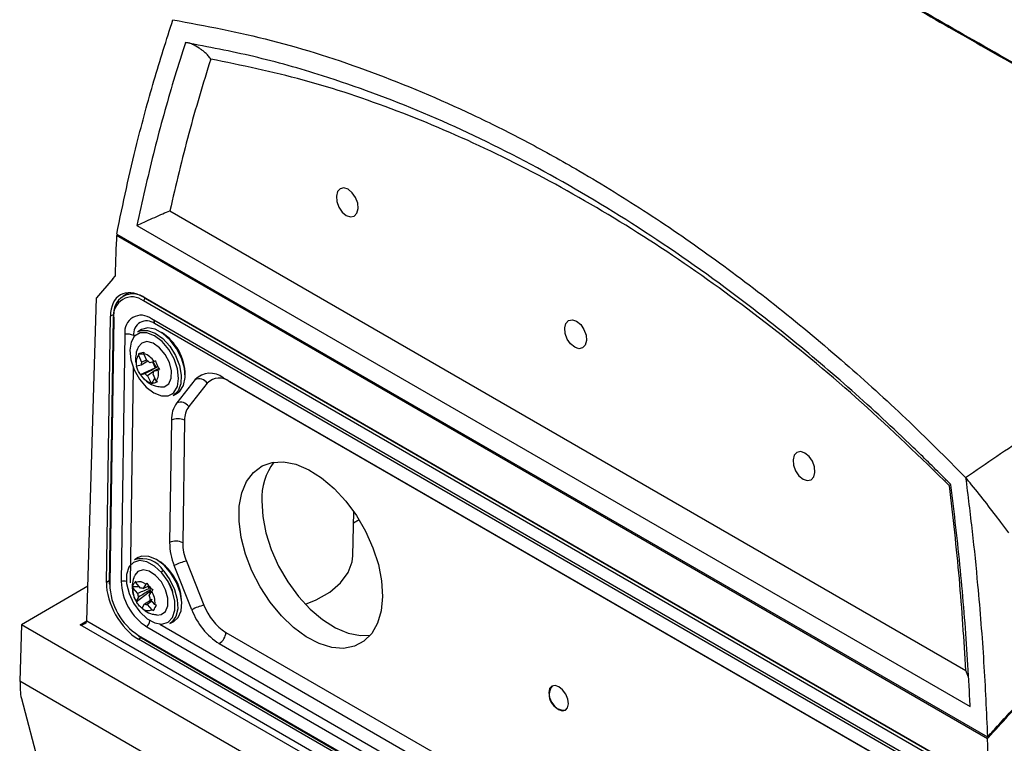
# Model space of a CAD drawing. Header units: millimetres. Extents: x -0.201 to 0.721, y -0.195 to 0.483.
# Tile 149 of 188: x 0.446 to 0.553, y 0.304 to 0.382. Entities that reach past the tile are written whole.
import ezdxf

# ---------------------------------------------------------------- set-up
doc = ezdxf.new("R2010")
doc.units = ezdxf.units.MM

msp = doc.modelspace()

# ---------------------------------------------------------------- linework, layer by layer
at = {"color": 7, "linetype": 'Continuous', "lineweight": 25}
for p, q in [((0.462724, 0.361267), (0.548992, 0.311468)), ((0.459149, 0.35968), (0.549447, 0.307554)), ((0.456944, 0.3586), (0.551341, 0.304108)), ((0.456962, 0.358731), (0.551326, 0.304258)), ((0.456533, 0.353898), (0.45477, 0.351821)), ((0.456533, 0.353898), (0.456781, 0.354191)), ((0.458271, 0.352383), (0.457643, 0.352015)), ((0.453712, 0.316823), (0.45477, 0.351821)), ((0.548256, 0.300468), (0.459868, 0.351492)), ((0.548263, 0.300882), (0.459874, 0.351905)), ((0.460045, 0.351794), (0.460055, 0.351801)), ((0.460045, 0.351794), (0.548433, 0.300771)), ((0.456634, 0.350034), (0.456277, 0.349828)), ((0.455846, 0.320999), (0.456277, 0.349828)), ((0.456556, 0.349724), (0.456124, 0.3209)), ((0.456629, 0.349622), (0.456197, 0.320798)), ((0.547355, 0.299546), (0.460726, 0.349554)), ((0.547698, 0.299029), (0.461069, 0.349038)), ((0.457842, 0.347889), (0.457441, 0.321113)), ((0.459662, 0.34839), (0.459238, 0.348154)), ((0.458808, 0.347732), (0.458805, 0.347572)), ((0.459324, 0.345779), (0.459315, 0.345605)), ((0.459324, 0.345779), (0.459921, 0.345741)), ((0.459911, 0.345765), (0.45992, 0.345939)), ((0.460239, 0.345034), (0.459911, 0.345765)), ((0.459315, 0.345605), (0.459643, 0.344874)), ((0.460341, 0.344953), (0.459591, 0.344549)), ((0.459643, 0.344874), (0.460203, 0.345113)), ((0.461008, 0.34493), (0.460541, 0.344804)), ((0.460831, 0.344882), (0.461112, 0.344257)), ((0.461164, 0.344992), (0.461008, 0.34493)), ((0.458756, 0.344262), (0.458407, 0.320956)), ((0.459123, 0.344423), (0.459107, 0.344439)), ((0.459591, 0.344549), (0.459123, 0.344423)), ((0.459526, 0.343506), (0.461112, 0.344257)), ((0.459542, 0.34349), (0.460009, 0.343616)), ((0.46096, 0.34384), (0.460311, 0.343386)), ((0.461505, 0.344187), (0.46096, 0.343871)), ((0.46096, 0.343871), (0.461427, 0.343997)), ((0.461289, 0.344305), (0.461112, 0.344257)), ((0.461427, 0.343997), (0.461583, 0.344059)), ((0.459526, 0.343506), (0.459542, 0.34349)), ((0.460311, 0.343386), (0.46064, 0.342654)), ((0.46064, 0.342654), (0.46077, 0.342558)), ((0.46077, 0.342558), (0.461101, 0.343113)), ((0.461235, 0.342815), (0.460907, 0.343546)), ((0.461366, 0.342718), (0.461235, 0.342815)), ((0.465474, 0.342968), (0.46346, 0.340447)), ((0.466774, 0.342579), (0.46476, 0.340058)), ((0.540219, 0.301772), (0.468501, 0.343172)), ((0.469196, 0.342771), (0.469196, 0.342743)), ((0.540633, 0.301505), (0.469196, 0.342743)), ((0.463083, 0.341253), (0.463507, 0.341489)), ((0.462682, 0.341272), (0.462953, 0.341416)), ((0.46289, 0.338575), (0.462692, 0.325312)), ((0.464304, 0.338561), (0.464106, 0.325298)), ((0.482537, 0.323895), (0.482639, 0.328686)), ((0.482613, 0.327454), (0.483218, 0.327803)), ((0.459293, 0.323684), (0.458868, 0.323447)), ((0.465101, 0.318037), (0.463196, 0.32282)), ((0.46451, 0.323304), (0.466414, 0.318522)), ((0.453826, 0.320577), (0.446628, 0.316422)), ((0.456128, 0.321162), (0.455846, 0.320999)), ((0.458688, 0.320541), (0.459399, 0.320563)), ((0.458688, 0.320541), (0.458713, 0.320394)), ((0.458713, 0.320394), (0.459223, 0.319808)), ((0.45904, 0.320975), (0.459016, 0.321123)), ((0.45955, 0.32039), (0.45904, 0.320975)), ((0.460098, 0.320797), (0.459841, 0.320341)), ((0.459841, 0.320341), (0.460431, 0.320641)), ((0.460215, 0.32092), (0.460098, 0.320797)), ((0.46051, 0.320371), (0.460317, 0.320592)), ((0.460464, 0.319988), (0.460561, 0.320161)), ((0.460749, 0.32005), (0.460866, 0.320173)), ((0.459319, 0.319413), (0.459062, 0.318957)), ((0.459084, 0.318912), (0.460464, 0.319988)), ((0.459969, 0.318666), (0.460806, 0.31917)), ((0.460464, 0.319988), (0.460616, 0.319814)), ((0.460492, 0.319594), (0.460749, 0.32005)), ((0.461098, 0.318613), (0.460588, 0.319199)), ((0.459062, 0.318957), (0.459084, 0.318912)), ((0.459397, 0.318484), (0.459785, 0.318147)), ((0.459713, 0.31821), (0.459969, 0.318666)), ((0.459735, 0.318165), (0.459713, 0.31821)), ((0.460779, 0.318979), (0.46026, 0.318617)), ((0.46026, 0.318617), (0.46077, 0.318031)), ((0.46077, 0.318031), (0.460934, 0.317962)), ((0.460934, 0.317962), (0.461241, 0.318553)), ((0.461262, 0.318544), (0.461098, 0.318613)), ((0.446628, 0.316422), (0.446443, 0.310298)), ((0.553278, 0.254857), (0.446628, 0.316422)), ((0.453005, 0.316422), (0.453712, 0.31683)), ((0.553278, 0.258538), (0.453005, 0.316422)), ((0.453712, 0.316823), (0.553278, 0.259347)), ((0.460226, 0.316175), (0.546856, 0.266167)), ((0.461644, 0.316477), (0.544776, 0.268488)), ((0.462713, 0.316546), (0.463137, 0.316782)), ((0.459604, 0.315004), (0.459319, 0.31484)), ((0.547708, 0.263816), (0.459319, 0.31484)), ((0.459325, 0.315253), (0.547714, 0.264229)), ((0.459377, 0.315134), (0.547765, 0.264111)), ((0.46879, 0.315589), (0.540507, 0.274189)), ((0.46807, 0.314371), (0.539788, 0.272971)), ((0.549275, 0.310721), (0.548992, 0.311468)), ((0.553278, 0.248626), (0.446443, 0.310298)), ((0.446505, 0.310262), (0.446505, 0.309332)), ((0.446631, 0.308425), (0.451713, 0.289272))]:
    msp.add_line(p, q, dxfattribs=at)
at = {"color": 7, "linetype": 'Continuous', "lineweight": 25, "flags": 128}
for points in [[(0.482048, 0.363589), (0.481589, 0.363741), (0.481184, 0.363655), (0.480896, 0.363344), (0.480767, 0.362854), (0.480817, 0.362261), (0.481039, 0.361654), (0.481399, 0.361127), (0.481842, 0.360759), (0.482301, 0.360606), (0.482706, 0.360692), (0.482994, 0.361004), (0.483123, 0.361493), (0.483073, 0.362087), (0.482851, 0.362693), (0.482491, 0.363221), (0.482048, 0.363589)], [(0.506796, 0.349302), (0.50724, 0.348934), (0.5076, 0.348407), (0.507822, 0.3478), (0.507872, 0.347207), (0.507743, 0.346717), (0.507454, 0.346406), (0.50705, 0.34632), (0.506591, 0.346472), (0.506148, 0.34684), (0.505788, 0.347368), (0.505566, 0.347974), (0.505515, 0.348567), (0.505644, 0.349057), (0.505933, 0.349369), (0.506338, 0.349455), (0.506796, 0.349302)], [(0.459494, 0.348022), (0.458898, 0.347675), (0.458853, 0.347628)], [(0.459238, 0.348154), (0.459554, 0.348281), (0.460299, 0.348304), (0.46112, 0.348006), (0.461945, 0.347415), (0.462701, 0.346583), (0.463319, 0.345583), (0.463746, 0.344506), (0.463943, 0.343446), (0.463893, 0.342498), (0.4636, 0.341746), (0.46309, 0.341256), (0.463083, 0.341253)], [(0.462953, 0.341416), (0.46314, 0.341574), (0.463528, 0.342219), (0.463671, 0.3431), (0.463554, 0.34413), (0.463189, 0.345208), (0.462611, 0.346229), (0.461878, 0.347093), (0.46106, 0.347716), (0.460239, 0.348036), (0.459494, 0.348022)], [(0.463507, 0.341489), (0.463794, 0.341701), (0.4642, 0.342329), (0.464373, 0.343189), (0.464299, 0.344204), (0.463984, 0.345285), (0.463455, 0.346335), (0.46276, 0.347261), (0.461961, 0.347981), (0.461129, 0.34843), (0.460337, 0.348569), (0.459662, 0.34839)], [(0.458853, 0.347628), (0.45851, 0.34703), (0.458367, 0.346149), (0.458485, 0.345119), (0.45885, 0.344041), (0.459427, 0.34302), (0.460161, 0.342156), (0.460978, 0.341533), (0.461799, 0.341213), (0.462545, 0.341227), (0.462682, 0.341272)], [(0.46169, 0.342174), (0.462107, 0.342201), (0.462593, 0.342515), (0.462866, 0.343114), (0.46289, 0.343917), (0.462661, 0.344815), (0.46221, 0.345688), (0.461598, 0.346417), (0.460909, 0.346904), (0.460234, 0.347083), (0.459665, 0.34693), (0.459284, 0.346475)], [(0.531545, 0.335015), (0.531086, 0.335168), (0.530682, 0.335082), (0.530393, 0.33477), (0.530264, 0.334281), (0.530315, 0.333688), (0.530537, 0.333081), (0.530897, 0.332554), (0.53134, 0.332186), (0.531799, 0.332033), (0.532203, 0.332119), (0.532492, 0.332431), (0.532621, 0.33292), (0.53257, 0.333514), (0.532348, 0.33412), (0.531988, 0.334647), (0.531545, 0.335015)], [(0.485759, 0.319472), (0.48561, 0.317927), (0.485216, 0.316576), (0.484589, 0.315462), (0.48375, 0.314621), (0.482725, 0.31408), (0.481548, 0.313857), (0.480256, 0.313959), (0.478891, 0.314383), (0.477497, 0.315114), (0.476118, 0.31613), (0.474799, 0.317397), (0.473583, 0.318876), (0.472508, 0.320518), (0.471609, 0.32227), (0.470914, 0.324077), (0.470447, 0.325881), (0.470222, 0.327622), (0.470246, 0.329246), (0.470519, 0.330701), (0.471032, 0.331938), (0.471768, 0.33292), (0.472704, 0.333613), (0.473809, 0.333996), (0.475049, 0.334057), (0.476383, 0.333793), (0.477768, 0.333214), (0.47916, 0.332337), (0.480514, 0.331191), (0.481786, 0.329812), (0.482937, 0.328246), (0.483928, 0.326541), (0.484728, 0.324754), (0.485311, 0.322942), (0.485659, 0.321162), (0.485759, 0.319472)], [(0.472678, 0.329831), (0.472778, 0.328141), (0.473126, 0.326362), (0.473709, 0.324549), (0.474509, 0.322762), (0.4755, 0.321058), (0.47665, 0.319491), (0.477923, 0.318113), (0.479277, 0.316967), (0.480669, 0.31609), (0.482054, 0.31551), (0.483388, 0.315246), (0.484442, 0.315276)], [(0.461842, 0.322035), (0.461052, 0.322772), (0.460222, 0.32323), (0.459434, 0.323363), (0.458765, 0.323159), (0.458353, 0.322755)], [(0.463137, 0.316782), (0.463609, 0.31721), (0.463927, 0.317936), (0.464004, 0.318867), (0.463833, 0.31992), (0.46343, 0.321), (0.462829, 0.322012), (0.462086, 0.322866), (0.461265, 0.323486), (0.460439, 0.323817), (0.459683, 0.323829), (0.459293, 0.323684)], [(0.477413, 0.318627), (0.478563, 0.319106), (0.480039, 0.319958), (0.481207, 0.320956), (0.482025, 0.322064), (0.482464, 0.323242), (0.482537, 0.323895)], [(0.458353, 0.322755), (0.458281, 0.322638), (0.458028, 0.32185), (0.458032, 0.320874), (0.458292, 0.319803), (0.458783, 0.318745), (0.459457, 0.3178), (0.460247, 0.317064), (0.461077, 0.316606), (0.461865, 0.316473), (0.462533, 0.316677), (0.46255, 0.316688)], [(0.46132, 0.317467), (0.461783, 0.317508), (0.462253, 0.317847), (0.462507, 0.318465), (0.462511, 0.31928), (0.462262, 0.320181), (0.461796, 0.321046), (0.461175, 0.321759), (0.460483, 0.322224), (0.459814, 0.322376), (0.459257, 0.322197), (0.458917, 0.321775)], [(0.46255, 0.316688), (0.463018, 0.317198), (0.463271, 0.317986), (0.463267, 0.318962), (0.463007, 0.320032), (0.462516, 0.321091), (0.461842, 0.322035)], [(0.462047, 0.322227), (0.462727, 0.321284), (0.463234, 0.320226), (0.463525, 0.319148), (0.463572, 0.318145), (0.463373, 0.317307), (0.462944, 0.316707), (0.462713, 0.316546)], [(0.460561, 0.320161), (0.460611, 0.320035), (0.460672, 0.319914)], [(0.505912, 0.307839), (0.505838, 0.308358), (0.505614, 0.308892), (0.505274, 0.309358), (0.50487, 0.309687), (0.504462, 0.309827), (0.504114, 0.309758), (0.503878, 0.30949), (0.503791, 0.309064), (0.503864, 0.308544), (0.504088, 0.308011), (0.504428, 0.307544), (0.504833, 0.307216), (0.50524, 0.307076), (0.505588, 0.307145), (0.505824, 0.307413), (0.505912, 0.307839)]]:
    msp.add_lwpolyline(points, dxfattribs=at)
at = {"color": 7, "linetype": 'Continuous', "lineweight": 25}
for centre, radius, start, end in [((0.458727, 0.35013), 0.0021233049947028, 51.630619, 188.368886), ((0.458619, 0.349915), 0.0020116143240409, 51.630619, 188.368886), ((0.460252, 0.35147), 0.000385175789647, 122.652403, 176.771511), ((0.456678, 0.349734), 0.0001223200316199, 184.688412, 246.544136), ((0.456676, 0.349711), 0.0001205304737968, 114.332423, 173.687497), ((0.459614, 0.348149), 0.0017912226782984, 51.630619, 188.368886), ((0.460197, 0.347937), 0.0014042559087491, 51.630619, 188.368886), ((0.460478, 0.349081), 0.0005925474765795, 355.795031, 34.216568), ((0.458087, 0.346342), 0.0015659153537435, 62.587433, 98.998894), ((0.458855, 0.343419), 0.005522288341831, 0.482801, 57.764258), ((0.459396, 0.343951), 0.0018861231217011, 31.265633, 74.154459), ((0.46032, 0.344836), 0.00126538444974, 142.569851, 199.046718), ((0.460312, 0.344599), 0.0007235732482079, 157.656219, 183.96035), ((0.459734, 0.344057), 0.001099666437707, 42.780454, 62.639639), ((0.462244, 0.345308), 0.0013854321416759, 196.861302, 226.419664), ((0.460817, 0.344362), 0.0010996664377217, 222.780454, 242.639639), ((0.460238, 0.343821), 0.0007235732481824, 337.656219, 3.96035), ((0.460231, 0.343584), 0.0012653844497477, 322.569851, 19.046718), ((0.4671, 0.341404), 0.0022557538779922, 51.607144, 136.132165), ((0.461155, 0.344469), 0.001886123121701, 211.265633, 254.154459), ((0.465887, 0.341981), 0.0010694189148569, 33.97562, 112.733375), ((0.468075, 0.341328), 0.0018046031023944, 51.607144, 136.132165), ((0.465944, 0.338668), 0.0030555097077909, 144.390073, 181.742834), ((0.463873, 0.339461), 0.0010694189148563, 33.97562, 112.733375), ((0.466748, 0.338635), 0.00244440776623, 144.390073, 181.742834), ((0.463583, 0.337177), 0.0015609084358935, 62.48453, 116.356986), ((0.479081, 0.330126), 0.006410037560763, 142.505078, 182.633072), ((0.463385, 0.323914), 0.0015609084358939, 62.48453, 116.356986), ((0.469285, 0.32535), 0.0065930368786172, 180.326953, 202.565407), ((0.46938, 0.325328), 0.005274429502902, 180.326953, 202.565407), ((0.459693, 0.320843), 0.0027312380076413, 30.440094, 107.563106), ((0.458469, 0.318703), 0.0055385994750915, 0.574918, 57.67214), ((0.465428, 0.318789), 0.0046073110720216, 101.502928, 118.975687), ((0.456246, 0.32091), 0.0001223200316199, 184.688412, 246.544136), ((0.463011, 0.320986), 0.0068160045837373, 181.58413, 237.267566), ((0.457682, 0.319402), 0.0017279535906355, 79.109474, 98.02939), ((0.463508, 0.321281), 0.0060692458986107, 181.58413, 237.267566), ((0.461013, 0.320192), 0.0023090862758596, 174.992965, 212.330611), ((0.45944, 0.32012), 0.0009438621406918, 45.777133, 115.028044), ((0.459612, 0.319869), 0.0005244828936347, 64.071151, 96.734026), ((0.461691, 0.320547), 0.0011943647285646, 188.481297, 198.842278), ((0.46057, 0.319927), 0.0013526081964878, 185.019264, 202.304312), ((0.45924, 0.31908), 0.0013526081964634, 5.019264, 22.304312), ((0.458798, 0.318815), 0.002309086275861, 354.992965, 32.330611), ((0.460371, 0.318887), 0.0009438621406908, 225.777133, 295.028044), ((0.460199, 0.319138), 0.0005244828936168, 244.071151, 276.734026), ((0.472102, 0.320672), 0.007480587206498, 200.621829, 237.384625), ((0.467333, 0.314007), 0.0046073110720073, 101.502928, 118.975687), ((0.472015, 0.320629), 0.0059844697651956, 200.621829, 237.384625), ((0.45895, 0.317229), 0.0016553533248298, 320.451542, 346.890463), ((0.45945, 0.315237), 0.0001255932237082, 172.805579, 234.551351), ((0.467256, 0.315674), 0.0015363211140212, 302.022403, 356.824049), ((0.505491, 0.308808), 0.0016602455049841, 144.535924, 273.71115), ((0.450067, 0.309367), 0.0035626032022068, 180.567887, 195.329063)]:
    msp.add_arc(centre, radius, start, end, dxfattribs=at)
for centre, major_axis, ratio, start_param, end_param in [((0.459813, 0.347787), (-0.002433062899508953, 0.004368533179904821), 0.587367, 5.506926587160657, 7.077722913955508), ((0.459381, 0.318958), (-0.002433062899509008, 0.004368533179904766), 0.587367, 0.7945376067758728, 2.365333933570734), ((0.453005, 0.31683), (0.0007071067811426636, 6.100748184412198e-09), 0.577387, 4.712393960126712, 6.265736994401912)]:
    msp.add_ellipse(centre, major_axis=major_axis, ratio=ratio, start_param=start_param, end_param=end_param, dxfattribs=at)
for points, knots in [([(0.5076974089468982, 0.4042101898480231), (0.5090812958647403, 0.4033802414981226), (0.5118522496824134, 0.4017184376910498), (0.5163527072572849, 0.3990455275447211), (0.5211141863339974, 0.3962362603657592), (0.5262434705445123, 0.3932303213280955), (0.5317357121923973, 0.3900318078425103), (0.5368423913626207, 0.3870756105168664), (0.5426043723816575, 0.3837551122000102), (0.5477875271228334, 0.3807826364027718), (0.5531447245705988, 0.3777242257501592), (0.5572687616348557, 0.3753765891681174), (0.5614786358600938, 0.3729866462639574), (0.5657704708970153, 0.3705567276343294), (0.5704210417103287, 0.3679298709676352), (0.57367550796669, 0.366097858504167), (0.5754537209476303, 0.365096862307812)], [0, 0, 0, 0, 0.0812306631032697, 0.1626479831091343, 0.2446651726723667, 0.3268981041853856, 0.4134742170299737, 0.5003212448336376, 0.5538800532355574, 0.6612073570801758, 0.7153780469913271, 0.7696128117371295, 0.8242335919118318, 0.8790413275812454, 0.9339091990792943, 1, 1, 1, 1]), ([(0.5758151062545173, 0.3649836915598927), (0.5725337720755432, 0.3668329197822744), (0.5660143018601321, 0.3705070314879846), (0.5565832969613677, 0.3758601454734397), (0.5475232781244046, 0.381033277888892), (0.5388953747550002, 0.3859952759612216), (0.530761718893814, 0.3907094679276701), (0.5231938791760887, 0.3951350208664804), (0.5161255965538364, 0.3993062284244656), (0.5119127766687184, 0.4018273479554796), (0.509792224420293, 0.403096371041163)], [0, 0, 0, 0, 0.1258921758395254, 0.250127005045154, 0.3757500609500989, 0.5007169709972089, 0.6251788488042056, 0.750295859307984, 0.8743096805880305, 1, 1, 1, 1]), ([(0.4569620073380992, 0.3587306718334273), (0.4573009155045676, 0.3603878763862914), (0.4579789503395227, 0.3637033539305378), (0.4593041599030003, 0.3692592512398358), (0.4609436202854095, 0.3753927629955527), (0.4623484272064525, 0.3797696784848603), (0.4630512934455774, 0.3819595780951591)], [0, 0, 0, 0, 0.2057967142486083, 0.411726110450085, 0.7056692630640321, 1, 1, 1, 1]), ([(0.4630512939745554, 0.3819595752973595), (0.4665936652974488, 0.3812945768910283), (0.4736961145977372, 0.3799612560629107), (0.4845843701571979, 0.376449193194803), (0.493758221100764, 0.3726038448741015), (0.501143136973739, 0.3689172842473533), (0.5073177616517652, 0.365512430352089), (0.5140812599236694, 0.3613651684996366), (0.5214198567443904, 0.3563419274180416), (0.5287145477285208, 0.3508167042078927), (0.5357561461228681, 0.3449401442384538), (0.5425282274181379, 0.3388111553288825), (0.5468155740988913, 0.3345165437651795), (0.5489622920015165, 0.3323661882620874)], [0, 0, 0, 0, 0.1239786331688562, 0.2485769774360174, 0.373801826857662, 0.4372395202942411, 0.5007907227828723, 0.5850895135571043, 0.6696553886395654, 0.7550420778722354, 0.8407072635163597, 0.9202405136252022, 1, 1, 1, 1]), ([(0.4644044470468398, 0.3794717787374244), (0.464306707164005, 0.3791710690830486), (0.463817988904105, 0.3776674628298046), (0.4625976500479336, 0.3737032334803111), (0.4608684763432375, 0.3674632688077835), (0.45972268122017, 0.3622754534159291), (0.4591493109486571, 0.3596794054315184)], [0, 0, 0, 0, 0.0474734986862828, 0.2373766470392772, 0.6183736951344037, 0.9999999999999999, 0.9999999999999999, 0.9999999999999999, 0.9999999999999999]), ([(0.4671422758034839, 0.3776958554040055), (0.4670573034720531, 0.377819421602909), (0.4668875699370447, 0.3780662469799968), (0.4665648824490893, 0.3783668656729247), (0.4662646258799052, 0.3786149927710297), (0.4660448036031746, 0.3787727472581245), (0.465932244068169, 0.378849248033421), (0.465898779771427, 0.3788716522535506), (0.4656531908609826, 0.379034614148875), (0.4652846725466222, 0.3792386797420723), (0.464780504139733, 0.3794503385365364), (0.4645299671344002, 0.3794646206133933), (0.4644044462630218, 0.3794717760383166)], [0, 0, 0, 0, 0.1258372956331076, 0.2513619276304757, 0.3754682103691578, 0.463855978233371, 0.4884576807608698, 0.4956825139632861, 0.4995078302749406, 0.7494754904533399, 0.8744853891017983, 1, 1, 1, 1]), ([(0.5473713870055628, 0.3315778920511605), (0.5471002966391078, 0.331851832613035), (0.5457447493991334, 0.3332216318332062), (0.5421907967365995, 0.3367144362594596), (0.5366304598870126, 0.3418580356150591), (0.529829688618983, 0.3476284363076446), (0.5216808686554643, 0.353951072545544), (0.5121288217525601, 0.3604885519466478), (0.5011844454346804, 0.3668142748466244), (0.4901971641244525, 0.3720336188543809), (0.4803853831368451, 0.3756523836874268), (0.471783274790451, 0.3780837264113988), (0.4668640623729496, 0.3790090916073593), (0.4644044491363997, 0.3794717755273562)], [0, 0, 0, 0, 0.0104680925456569, 0.0523441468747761, 0.1361200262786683, 0.2200215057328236, 0.3039232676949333, 0.4330942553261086, 0.5627268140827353, 0.6923592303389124, 0.821530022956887, 0.9107647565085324, 1, 1, 1, 1]), ([(0.4671422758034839, 0.3776958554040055), (0.4663222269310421, 0.3750266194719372), (0.4646826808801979, 0.3696899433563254), (0.4633766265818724, 0.3640740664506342), (0.4627238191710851, 0.3612670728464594)], [0, 0, 0, 0, 0.5001682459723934, 1, 1, 1, 1]), ([(0.5472172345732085, 0.3314714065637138), (0.544056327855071, 0.3345351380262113), (0.5377306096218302, 0.3406663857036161), (0.5278858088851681, 0.3488159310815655), (0.517856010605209, 0.3561425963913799), (0.5077032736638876, 0.3624973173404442), (0.4975066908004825, 0.3678798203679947), (0.4873128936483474, 0.3722316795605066), (0.4771484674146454, 0.375638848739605), (0.4704762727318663, 0.3770104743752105), (0.4671422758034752, 0.3776958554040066)], [0, 0, 0, 0, 0.1250118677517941, 0.2501781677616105, 0.3755195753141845, 0.5009054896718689, 0.625365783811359, 0.7497826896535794, 0.8749701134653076, 0.9999999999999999, 0.9999999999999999, 0.9999999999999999, 0.9999999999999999]), ([(0.4591493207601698, 0.3596794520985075), (0.4592168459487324, 0.3597108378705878), (0.4595415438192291, 0.3598617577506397), (0.4602141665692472, 0.3601633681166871), (0.4610759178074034, 0.360549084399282), (0.4619779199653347, 0.3609477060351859), (0.4624749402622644, 0.3611605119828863), (0.4627238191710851, 0.3612670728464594)], [0, 0, 0, 0, 0.0520633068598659, 0.2503487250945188, 0.5005426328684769, 0.7499007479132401, 1, 1, 1, 1]), ([(0.4569444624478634, 0.3585996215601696), (0.4569079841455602, 0.3578705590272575), (0.4568350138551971, 0.3564121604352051), (0.456799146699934, 0.3549312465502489), (0.456781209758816, 0.3541906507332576)], [0, 0, 0, 0, 0.4999062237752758, 1, 1, 1, 1]), ([(0.5489622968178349, 0.3323661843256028), (0.551204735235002, 0.3338998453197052), (0.5556898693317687, 0.3369673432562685), (0.5638360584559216, 0.3423602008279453), (0.5728721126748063, 0.3481709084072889), (0.5796714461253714, 0.3523875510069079), (0.5827993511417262, 0.3543273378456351)], [0, 0, 0, 0, 0.2011493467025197, 0.4023217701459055, 0.7250494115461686, 1, 1, 1, 1]), ([(0.4592980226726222, 0.3464573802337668), (0.4592658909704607, 0.3464036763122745), (0.4591018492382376, 0.346129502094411), (0.4590159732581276, 0.3455569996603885), (0.4589674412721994, 0.3450378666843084), (0.4590342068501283, 0.3447935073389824), (0.4590352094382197, 0.3447898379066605)], [0, 0, 0, 0, 0.1090957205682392, 0.5569655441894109, 0.993347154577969, 0.9999999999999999, 0.9999999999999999, 0.9999999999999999, 0.9999999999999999]), ([(0.4593237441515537, 0.3457792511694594), (0.4593660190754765, 0.3457941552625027), (0.4594509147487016, 0.3458240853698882), (0.4595987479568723, 0.3458657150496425), (0.4597542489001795, 0.3459044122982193), (0.4598643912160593, 0.3459277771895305), (0.4599196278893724, 0.345939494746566)], [0, 0, 0, 0, 0.2677112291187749, 0.5376124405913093, 0.7681113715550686, 0.9999999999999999, 0.9999999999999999, 0.9999999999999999, 0.9999999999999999]), ([(0.4611639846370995, 0.3449918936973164), (0.4611962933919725, 0.3449053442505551), (0.4612611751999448, 0.344731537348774), (0.4613664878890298, 0.3444892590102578), (0.4614735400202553, 0.3442637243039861), (0.461546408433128, 0.3441272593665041), (0.4615829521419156, 0.3440588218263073)], [0, 0, 0, 0, 0.2677112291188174, 0.5376124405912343, 0.7681113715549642, 1, 1, 1, 1]), ([(0.4595257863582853, 0.3435056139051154), (0.4594769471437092, 0.3435829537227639), (0.4593788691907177, 0.3437382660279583), (0.4592647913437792, 0.3439756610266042), (0.4591723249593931, 0.3442093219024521), (0.4591286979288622, 0.3443620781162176), (0.4591068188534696, 0.3444386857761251)], [0, 0, 0, 0, 0.2677112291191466, 0.5376124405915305, 0.7681113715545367, 1, 1, 1, 1]), ([(0.4600094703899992, 0.343615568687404), (0.4603957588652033, 0.3438236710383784), (0.4608218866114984, 0.3440532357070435), (0.4612492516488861, 0.3442830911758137), (0.4612892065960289, 0.3443045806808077)], [0, 0, 0, 0, 0.9065086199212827, 1, 1, 1, 1]), ([(0.4597457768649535, 0.3432278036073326), (0.4599383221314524, 0.3430301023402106), (0.4603278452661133, 0.3426301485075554), (0.4610204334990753, 0.3422810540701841), (0.4614960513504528, 0.3422227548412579), (0.4616914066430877, 0.3421988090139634)], [0, 0, 0, 0, 0.3654821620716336, 0.7393781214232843, 1, 1, 1, 1]), ([(0.4613660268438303, 0.342718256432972), (0.4613072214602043, 0.342694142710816), (0.46118912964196, 0.3426457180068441), (0.4610325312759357, 0.3425992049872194), (0.4608916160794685, 0.3425686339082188), (0.4608107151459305, 0.3425615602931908), (0.4607701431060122, 0.3425580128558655)], [0, 0, 0, 0, 0.2677112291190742, 0.5376124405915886, 0.7681113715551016, 1, 1, 1, 1]), ([(0.5536289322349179, 0.3263542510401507), (0.5533483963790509, 0.3267393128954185), (0.5525851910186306, 0.327786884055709), (0.551253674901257, 0.3295294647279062), (0.549960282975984, 0.331156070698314), (0.5491763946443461, 0.3321065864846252), (0.5489622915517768, 0.3323662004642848)], [0, 0, 0, 0, 0.1962367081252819, 0.5338672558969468, 0.8726853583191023, 1, 1, 1, 1]), ([(0.5489622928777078, 0.3323661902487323), (0.5492051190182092, 0.3304157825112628), (0.5496909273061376, 0.3265137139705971), (0.5503614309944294, 0.3198385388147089), (0.5509605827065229, 0.3123963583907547), (0.5512048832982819, 0.3069546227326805), (0.5513259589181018, 0.3042576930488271)], [0, 0, 0, 0, 0.2054433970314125, 0.4110187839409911, 0.7081003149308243, 1, 1, 1, 1]), ([(0.5489917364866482, 0.3114676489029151), (0.5487823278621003, 0.3147733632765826), (0.5483635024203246, 0.3213849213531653), (0.5475993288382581, 0.3281092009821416), (0.5472172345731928, 0.3314714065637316)], [0, 0, 0, 0, 0.4999902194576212, 1, 1, 1, 1]), ([(0.5494467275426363, 0.307553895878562), (0.5494290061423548, 0.3079287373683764), (0.5493403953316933, 0.3098030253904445), (0.5490564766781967, 0.314706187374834), (0.5484569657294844, 0.3223204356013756), (0.547733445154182, 0.3284903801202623), (0.5473713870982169, 0.3315778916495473)], [0, 0, 0, 0, 0.0474734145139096, 0.237377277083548, 0.6183747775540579, 1, 1, 1, 1]), ([(0.4589370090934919, 0.3217553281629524), (0.4588879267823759, 0.3216673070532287), (0.4587146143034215, 0.3213564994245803), (0.4586164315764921, 0.3207427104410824), (0.4586537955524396, 0.3199791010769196), (0.4588117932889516, 0.3193631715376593), (0.4590222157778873, 0.3190594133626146), (0.4590821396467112, 0.3189729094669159)], [0, 0, 0, 0, 0.1033069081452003, 0.3647826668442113, 0.6214410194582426, 0.8921944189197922, 1, 1, 1, 1]), ([(0.4620291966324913, 0.3222110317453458), (0.4620153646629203, 0.3222114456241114), (0.4619391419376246, 0.3222137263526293), (0.4618715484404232, 0.3221901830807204), (0.4618162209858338, 0.322170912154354)], [0, 0, 0, 0, 0.1814677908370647, 1, 1, 1, 1]), ([(0.4586882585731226, 0.3205409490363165), (0.4587054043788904, 0.3205922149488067), (0.4587398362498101, 0.3206951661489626), (0.4588178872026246, 0.3208447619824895), (0.4589087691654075, 0.3209877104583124), (0.4589801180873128, 0.3210775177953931), (0.4590158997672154, 0.3211225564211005)], [0, 0, 0, 0, 0.2677112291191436, 0.5376124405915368, 0.7681113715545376, 1, 1, 1, 1]), ([(0.459222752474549, 0.319808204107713), (0.4596113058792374, 0.3199787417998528), (0.4600399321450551, 0.3201668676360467), (0.4604699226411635, 0.3203531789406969), (0.4605101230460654, 0.3203705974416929)], [0, 0, 0, 0, 0.9065086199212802, 1, 1, 1, 1]), ([(0.4605610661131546, 0.3201610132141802), (0.4605223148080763, 0.3201376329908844), (0.4601078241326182, 0.3198875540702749), (0.4596939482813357, 0.3196387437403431), (0.4593187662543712, 0.3194131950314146)], [0, 0, 0, 0, 0.093491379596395, 1, 1, 1, 1]), ([(0.4602153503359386, 0.3209197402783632), (0.4602667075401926, 0.3208520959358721), (0.4603698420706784, 0.3207162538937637), (0.4605340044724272, 0.3205231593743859), (0.4606991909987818, 0.3203411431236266), (0.4608102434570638, 0.32022897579), (0.4608659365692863, 0.3201727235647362)], [0, 0, 0, 0, 0.2677112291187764, 0.5376124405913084, 0.7681113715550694, 1, 1, 1, 1]), ([(0.4630397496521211, 0.3199256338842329), (0.4630388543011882, 0.3199350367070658), (0.4630265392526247, 0.3200643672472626), (0.4629176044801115, 0.3203515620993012), (0.4627553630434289, 0.3207078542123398), (0.4626036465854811, 0.3209093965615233), (0.4625475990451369, 0.3209838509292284)], [0, 0, 0, 0, 0.0296756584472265, 0.4081719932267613, 0.7813651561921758, 1, 1, 1, 1]), ([(0.4597348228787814, 0.3181648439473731), (0.4596669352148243, 0.3182232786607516), (0.4595306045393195, 0.3183406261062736), (0.4593576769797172, 0.3185288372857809), (0.4592070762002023, 0.3187189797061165), (0.4591252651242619, 0.3188474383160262), (0.4590842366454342, 0.3189118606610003)], [0, 0, 0, 0, 0.2677112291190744, 0.5376124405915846, 0.7681113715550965, 1, 1, 1, 1]), ([(0.4597852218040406, 0.3181465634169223), (0.4598676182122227, 0.318070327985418), (0.4601570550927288, 0.3178025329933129), (0.4606946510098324, 0.3175610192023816), (0.4611469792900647, 0.3175157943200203), (0.461318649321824, 0.3174986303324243)], [0, 0, 0, 0, 0.1980315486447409, 0.6956326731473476, 1, 1, 1, 1]), ([(0.4612619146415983, 0.3185436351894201), (0.4612282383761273, 0.318483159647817), (0.4611606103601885, 0.3183617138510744), (0.4610737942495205, 0.3182072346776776), (0.4609974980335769, 0.3180724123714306), (0.4609553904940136, 0.3179988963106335), (0.460934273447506, 0.3179620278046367)], [0, 0, 0, 0, 0.267711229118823, 0.5376124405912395, 0.7681113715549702, 1, 1, 1, 1]), ([(0.5513407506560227, 0.3041079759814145), (0.5513514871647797, 0.3041197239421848), (0.5514038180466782, 0.3041769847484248), (0.5516217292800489, 0.3044167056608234), (0.5525349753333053, 0.3054191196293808), (0.5542445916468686, 0.307287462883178), (0.5566315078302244, 0.3098733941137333), (0.559156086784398, 0.3125830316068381), (0.5616872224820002, 0.3152765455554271), (0.5633801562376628, 0.3170573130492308), (0.5642266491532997, 0.3179477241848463)], [0, 0, 0, 0, 0.0025094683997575, 0.0122314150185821, 0.051119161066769, 0.216512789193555, 0.4123544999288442, 0.6082082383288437, 0.8040980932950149, 1, 1, 1, 1]), ([(0.551370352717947, 0.2995876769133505), (0.5514161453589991, 0.2996347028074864), (0.551645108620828, 0.299869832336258), (0.5526069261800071, 0.3008566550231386), (0.5549927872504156, 0.3032905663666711), (0.5586779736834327, 0.3069998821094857), (0.5620026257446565, 0.3102885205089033), (0.5638521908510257, 0.3120953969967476), (0.5642154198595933, 0.3124502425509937)], [0, 0, 0, 0, 0.010772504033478, 0.0538625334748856, 0.226223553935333, 0.5709513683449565, 0.9157407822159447, 1, 1, 1, 1]), ([(0.5513259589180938, 0.3042576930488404), (0.5517307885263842, 0.3046984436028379), (0.5526485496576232, 0.3056976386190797), (0.5535780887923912, 0.306709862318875), (0.5541053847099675, 0.3072805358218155), (0.5541193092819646, 0.3072956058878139)], [0, 0, 0, 0, 0.43451862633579, 0.9850670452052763, 1, 1, 1, 1]), ([(0.551370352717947, 0.2995876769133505), (0.5513747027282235, 0.3003358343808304), (0.5513834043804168, 0.3018324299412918), (0.5513549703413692, 0.3033493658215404), (0.5513407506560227, 0.3041079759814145)], [0, 0, 0, 0, 0.4999062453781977, 1, 1, 1, 1])]:
    msp.add_open_spline(points, degree=3, knots=knots, dxfattribs=at)

doc.saveas('drawing.dxf')
